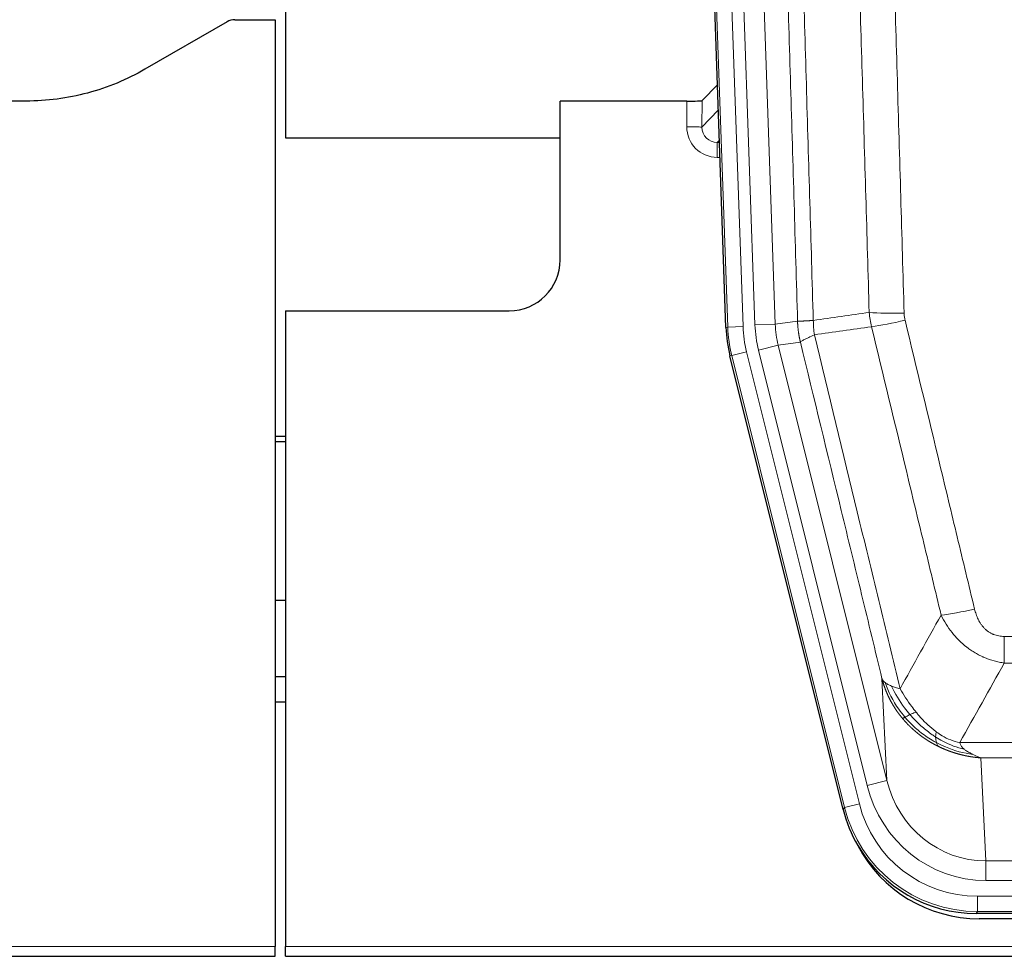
# Model space of a CAD drawing. Header units: inches. Extents: x 0 to 29700, y -16 to 21000.
# Tile 22 of 256: x 4776 to 4970, y 8985 to 9169. Entities that reach past the tile are written whole.
import ezdxf

# ---------------------------------------------------------------- set-up
doc = ezdxf.new("R2010")
doc.units = ezdxf.units.IN
doc.layers.add('1', color=7, linetype='Continuous', true_color=0xffffff)
doc.layers.add('254', color=7, linetype='Continuous', true_color=0xffffff)

msp = doc.modelspace()

# ---------------------------------------------------------------- linework, layer by layer
at = {"layer": '1', "color": 2, "linetype": 'Continuous', "lineweight": 25}
for p, q in [((4828.25, 9569.073), (4828.25, 9145.562)), ((4914.846, 9108.297), (4901.728, 9483.943)), ((4816.794, 9168.411), (4800.63, 9159.068)), ((4818.293, 9168.813), (4826.25, 9168.813)), ((4826.25, 9168.813), (4826.25, 8986.533)), ((4913.179, 9156.034), (4910.152, 9152.899)), ((4777.25, 9152.798), (4747.348, 9152.798)), ((4907.153, 9152.798), (4882.25, 9152.798)), ((4882.25, 9121.562), (4882.25, 9152.798)), ((4828.25, 9145.562), (4882.25, 9145.562)), ((4828.25, 9111.562), (4872.25, 9111.562)), ((4828.25, 9111.562), (4828.25, 8986.533)), ((4937.885, 9013.458), (4915.631, 9102.715)), ((4828.25, 9086.83), (4826.25, 9086.83)), ((4826.25, 9085.83), (4828.25, 9085.83)), ((4828.271, 9039.562), (4826.284, 9039.562)), ((5180.454, 8993.018), (4964.047, 8993.018)), ((5179.862, 8991.975), (4964.639, 8991.975)), ((4826.25, 8984.585), (4826.25, 8986.533)), ((4828.25, 8984.585), (4828.25, 8986.533)), ((4338.25, 8984.585), (4826.25, 8984.585)), ((4828.25, 8984.585), (5316.25, 8984.585))]:
    msp.add_line(p, q, dxfattribs=at)
at = {"layer": '1', "color": 110, "linetype": 'Continuous', "lineweight": 13}
for p, q in [((4915.22, 9108.35), (4902.109, 9483.793)), ((4905.103, 9483.897), (4918.214, 9108.454)), ((4907.495, 9482.955), (4920.561, 9108.784)), ((4911.487, 9483.095), (4924.553, 9108.924)), ((4907.143, 9147.75), (4907.153, 9152.798)), ((4910.152, 9152.899), (4910.141, 9147.668)), ((4910.141, 9147.668), (4913.355, 9150.997)), ((4913.561, 9145.103), (4913.134, 9144.661)), ((4913.134, 9144.661), (4913.134, 9141.741)), ((4913.134, 9144.661), (4913.577, 9144.661)), ((4913.134, 9141.741), (4913.678, 9141.741)), ((4914.846, 9108.297), (4915.22, 9108.35)), ((4918.214, 9108.454), (4915.22, 9108.35)), ((4920.561, 9108.784), (4924.553, 9108.924)), ((4924.553, 9108.924), (4928.93, 9109.539)), ((4921.258, 9103.822), (4925.134, 9104.789)), ((4929.486, 9105.4), (4925.134, 9104.789)), ((4925.134, 9104.789), (4946.486, 9019.151)), ((4916.004, 9102.768), (4915.631, 9102.715)), ((4918.911, 9103.493), (4916.004, 9102.768)), ((4938.178, 9013.833), (4916.004, 9102.768)), ((4918.911, 9103.493), (4941.085, 9014.558)), ((4942.61, 9018.185), (4921.258, 9103.822)), ((4969.579, 9042.264), (4969.579, 9047.505)), ((4969.579, 9047.505), (5174.922, 9047.505)), ((5174.922, 9042.264), (4969.579, 9042.264)), ((4946.486, 9019.151), (4945.529, 9039.206)), ((4960.848, 9026.645), (5183.653, 9026.645)), ((4964.961, 9023.616), (4965.929, 9003.336)), ((5179.54, 9023.616), (4964.961, 9023.616)), ((4942.61, 9018.185), (4946.486, 9019.151)), ((4937.885, 9013.458), (4938.178, 9013.833)), ((4941.085, 9014.558), (4938.178, 9013.833)), ((4965.929, 8999.473), (4965.929, 9003.336)), ((4965.929, 9003.336), (5178.572, 9003.336)), ((5178.572, 8999.473), (4965.929, 8999.473)), ((4964.34, 8993.393), (4964.34, 8996.389)), ((4964.34, 8996.389), (5180.161, 8996.389)), ((4964.34, 8993.393), (4964.047, 8993.018)), ((5180.161, 8993.393), (4964.34, 8993.393)), ((4338.25, 8986.533), (4826.25, 8986.533)), ((4828.25, 8986.533), (5316.25, 8986.533))]:
    msp.add_line(p, q, dxfattribs=at)
at = {"layer": '1', "color": 2, "linetype": 'Continuous', "lineweight": 25}
msp.add_arc((4872.25, 9121.562), 10, 270, 0, dxfattribs=at)
for centre, major_axis, ratio, start_param, end_param in [((4818.296, 9165.808), (0.923, -2.86), 0.9982885, 2.8298327, 3.3530369), ((4907.154, 9152.903), (-3, 0), 0.0349646, 1.5706703, 3.1078402), ((4941.867, 9109.249, 0), (26.774, 3.763), 0.9986144, 3.0370169, 3.2461684), ((4964.105, 9020.055, 0), (16.66, 21.323), 0.9977958, 2.4794378, 2.7643876), ((4964.665, 9018.992), (16.639, 21.297), 0.9990195, 2.7203481, 3.8043419), ((4964.105, 9020.055, 0), (16.66, 21.323), 0.9977958, 2.7643876, 3.8037475)]:
    msp.add_ellipse(centre, major_axis=major_axis, ratio=ratio, start_param=start_param, end_param=end_param, dxfattribs=at)
at = {"layer": '1', "color": 110, "linetype": 'Continuous', "lineweight": 13}
for centre, major_axis, ratio, start_param, end_param in [((4913.146, 9147.75), (-3.237, -5.067), 0.9977321, 5.2798208, 6.8506171), ((4907.143, 9147.672), (-3, 0.006), 0.0261769, 3.175273, 4.7124429), ((4913.146, 9147.672), (-1.726, -2.474), 0.9943829, 5.3201387, 6.890935), ((4949.884, 9112.243), (-9.996, -0.288), 0.1133347, 0.8101184, 1.5675278), ((4942.232, 9109.3), (-26.766, -3.762), 0.9989218, 6.1786096, 6.387761), ((4942.232, 9109.3, 0), (23.799, 3.345), 0.9986144, 3.0370169, 3.2461684), ((4944.579, 9109.63), (-23.799, -3.345), 0.9986144, 6.1786096, 6.387761), ((4944.579, 9109.63), (-19.844, -2.789), 0.9980617, 6.1786096, 6.387761), ((4950.071, 9110.837), (-9.719, -2.353), 0.1107863, 0.7983441, 1.5439815), ((4963.732, 9054.263), (-9.722, -2.342), 0.1329353, 0.7958322, 1.5387903), ((4965.849, 9024.319), (1.001, -20.961), 0.9530564, 4.9157844, 6.2370968), ((4965.849, 9024.319, 0), (1.185, -24.82), 0.9658521, 4.9157844, 6.2370968), ((4964.392, 9020.422), (-16.651, -21.313), 0.9982842, 5.6210305, 6.9453401), ((4964.392, 9020.422, 0), (14.809, 18.954), 0.9977958, 2.4794378, 3.8037475)]:
    msp.add_ellipse(centre, major_axis=major_axis, ratio=ratio, start_param=start_param, end_param=end_param, dxfattribs=at)
for points, knots in [([(4919.79, 9482.503), (4920.361, 9466.948), (4921.489, 9435.839), (4923.134, 9389.174), (4924.201, 9358.064), (4924.989, 9334.731), (4925.38, 9323.065), (4925.832, 9309.454), (4926.024, 9303.621), (4926.152, 9299.732), (4926.216, 9297.787), (4926.535, 9288.066), (4926.915, 9276.403), (4927.352, 9262.8), (4927.539, 9256.971), (4927.663, 9253.085), (4927.725, 9251.143), (4928.281, 9233.66), (4929.254, 9202.604), (4930.665, 9156.093), (4931.573, 9125.136), (4932.019, 9109.669)], [0, 0, 0, 0, 0.125, 0.25, 0.375, 0.375, 0.4375, 0.46875, 0.484375, 0.484375, 0.5, 0.5, 0.5625, 0.59375, 0.609375, 0.609375, 0.625, 0.625, 0.75, 0.875, 1, 1, 1, 1]), ([(4928.93, 9109.539), (4928.485, 9124.949), (4927.579, 9155.794), (4926.172, 9202.136), (4925.202, 9233.079), (4924.648, 9250.499), (4924.586, 9252.434), (4924.462, 9256.306), (4924.276, 9262.114), (4923.839, 9275.667), (4923.461, 9287.289), (4923.143, 9296.975), (4923.079, 9298.912), (4922.951, 9302.787), (4922.76, 9308.599), (4922.309, 9322.161), (4921.919, 9333.786), (4921.133, 9357.034), (4920.07, 9388.033), (4918.429, 9434.53), (4917.304, 9465.528), (4916.735, 9481.027)], [0, 0, 0, 0, 0.125, 0.25, 0.375, 0.375, 0.390625, 0.390625, 0.40625, 0.4375, 0.5, 0.5, 0.515625, 0.515625, 0.53125, 0.5625, 0.625, 0.625, 0.75, 0.875, 1, 1, 1, 1]), ([(4943.016, 9111.224), (4942.578, 9126.443), (4941.686, 9156.905), (4940.764, 9187.415), (4940.061, 9210.315), (4939.825, 9217.951), (4939.349, 9233.229), (4939.108, 9240.872), (4938.382, 9263.807), (4937.89, 9279.104), (4937.266, 9298.234), (4937.141, 9302.06), (4936.889, 9309.712), (4936.51, 9321.19), (4936.127, 9332.668), (4935.355, 9355.625), (4934.312, 9386.234), (4932.702, 9432.148), (4931.6, 9462.759), (4931.042, 9478.064)], [0, 0, 0, 0, 0.125, 0.25, 0.25, 0.3125, 0.3125, 0.375, 0.375, 0.5, 0.5, 0.53125, 0.53125, 0.5625, 0.625, 0.625, 0.75, 0.875, 1, 1, 1, 1]), ([(4937.925, 9478.407), (4938.483, 9463.083), (4939.583, 9432.434), (4941.191, 9386.462), (4942.233, 9355.815), (4943.004, 9332.83), (4943.386, 9321.338), (4943.765, 9309.846), (4944.016, 9302.184), (4944.141, 9298.353), (4944.765, 9279.2), (4945.256, 9263.883), (4945.981, 9240.919), (4946.221, 9233.267), (4946.697, 9217.97), (4946.933, 9210.324), (4947.635, 9187.395), (4948.556, 9156.848), (4949.446, 9126.347), (4949.884, 9111.109)], [0, 0, 0, 0, 0.125, 0.25, 0.375, 0.375, 0.4375, 0.46875, 0.46875, 0.5, 0.5, 0.625, 0.625, 0.6875, 0.6875, 0.75, 0.75, 0.875, 1, 1, 1, 1]), ([(4950.071, 9109.698), (4950.015, 9109.93), (4949.972, 9110.164), (4949.909, 9110.634), (4949.89, 9110.871), (4949.884, 9111.109)], [0, 0, 0, 0, 0.5, 0.5, 1, 1, 1, 1]), ([(4928.93, 9109.539), (4928.931, 9109.539), (4928.932, 9109.538), (4928.936, 9109.538), (4928.939, 9109.538), (4928.942, 9109.537), (4928.946, 9109.537), (4928.95, 9109.537), (4928.955, 9109.537), (4928.959, 9109.536), (4928.964, 9109.536), (4928.969, 9109.536), (4928.974, 9109.536), (4928.98, 9109.535), (4928.986, 9109.535), (4928.992, 9109.535), (4928.998, 9109.535), (4929.005, 9109.534), (4929.012, 9109.534), (4929.019, 9109.534), (4929.026, 9109.534), (4929.034, 9109.534), (4929.042, 9109.533), (4929.05, 9109.533), (4929.058, 9109.533), (4929.067, 9109.533), (4929.076, 9109.533), (4929.085, 9109.533), (4929.094, 9109.532), (4929.104, 9109.532), (4929.114, 9109.532), (4929.124, 9109.532), (4929.134, 9109.532), (4929.145, 9109.532), (4929.156, 9109.532), (4929.167, 9109.532), (4929.178, 9109.532), (4929.19, 9109.532), (4929.202, 9109.532), (4929.214, 9109.532), (4929.226, 9109.532), (4929.239, 9109.532), (4929.252, 9109.532), (4929.265, 9109.532), (4929.278, 9109.532), (4929.292, 9109.532), (4929.306, 9109.532), (4929.32, 9109.532), (4929.334, 9109.532), (4929.349, 9109.532), (4929.363, 9109.532), (4929.378, 9109.532), (4929.394, 9109.532), (4929.409, 9109.533), (4929.425, 9109.533), (4929.441, 9109.533), (4929.457, 9109.533), (4929.474, 9109.533), (4929.491, 9109.533), (4929.508, 9109.534), (4929.525, 9109.534), (4929.542, 9109.534), (4929.56, 9109.534), (4929.578, 9109.535), (4929.596, 9109.535), (4929.615, 9109.535), (4929.633, 9109.536), (4929.652, 9109.536), (4929.671, 9109.536), (4929.691, 9109.537), (4929.71, 9109.537), (4929.73, 9109.537), (4929.75, 9109.538), (4929.771, 9109.538), (4929.791, 9109.539), (4929.812, 9109.539), (4929.839, 9109.54), (4929.873, 9109.54), (4929.914, 9109.541), (4929.955, 9109.543), (4929.998, 9109.544), (4930.041, 9109.545), (4930.085, 9109.547), (4930.13, 9109.548), (4930.175, 9109.55), (4930.222, 9109.552), (4930.269, 9109.554), (4930.317, 9109.556), (4930.365, 9109.558), (4930.415, 9109.56), (4930.465, 9109.563), (4930.516, 9109.565), (4930.568, 9109.568), (4930.62, 9109.571), (4930.673, 9109.573), (4930.727, 9109.576), (4930.782, 9109.58), (4930.837, 9109.583), (4930.893, 9109.586), (4930.95, 9109.59), (4931.008, 9109.593), (4931.066, 9109.597), (4931.125, 9109.601), (4931.184, 9109.605), (4931.244, 9109.609), (4931.305, 9109.614), (4931.367, 9109.618), (4931.429, 9109.622), (4931.492, 9109.627), (4931.556, 9109.632), (4931.62, 9109.637), (4931.685, 9109.642), (4931.751, 9109.647), (4931.817, 9109.652), (4931.884, 9109.658), (4931.951, 9109.663), (4931.996, 9109.667), (4932.019, 9109.669)], [0, 0, 0, 0, 0.0066687, 0.0133374, 0.0200061, 0.0266746, 0.0333432, 0.0400116, 0.0466801, 0.0533484, 0.0600168, 0.066685, 0.0733532, 0.0800214, 0.0866895, 0.0933575, 0.1000255, 0.1066935, 0.1133614, 0.1200292, 0.126697, 0.1333647, 0.1400324, 0.1467001, 0.1533676, 0.1600352, 0.1667026, 0.1733701, 0.1800374, 0.1867047, 0.193372, 0.2000392, 0.2067064, 0.2133735, 0.2200405, 0.2267075, 0.2333745, 0.2400414, 0.2467082, 0.253375, 0.2600418, 0.2667085, 0.2733751, 0.2800417, 0.2867082, 0.2933747, 0.3000412, 0.3067075, 0.3133739, 0.3200401, 0.3267064, 0.3333725, 0.3400387, 0.3467047, 0.3533708, 0.3600367, 0.3667026, 0.3733685, 0.3800343, 0.3867001, 0.3933658, 0.4000315, 0.4066971, 0.4133626, 0.4200281, 0.4266936, 0.433359, 0.4400243, 0.4466896, 0.4533549, 0.4600201, 0.4666852, 0.4733503, 0.4800154, 0.4866804, 0.4933453, 0.5000102, 0.5125098, 0.5250093, 0.5375088, 0.5500082, 0.5625077, 0.5750071, 0.5875066, 0.600006, 0.6125054, 0.6250049, 0.6375043, 0.6500037, 0.6625032, 0.6750026, 0.6875021, 0.7000016, 0.7125011, 0.7250006, 0.7375001, 0.7499997, 0.7624993, 0.7749989, 0.7874985, 0.7999982, 0.812498, 0.8249977, 0.8374975, 0.8499974, 0.8624973, 0.8749972, 0.8874972, 0.8999973, 0.9124974, 0.9249976, 0.9374978, 0.9499981, 0.9624985, 0.9749989, 0.9874994, 1, 1, 1, 1]), ([(4929.486, 9105.4), (4929.481, 9105.421), (4929.471, 9105.464), (4929.456, 9105.528), (4929.44, 9105.593), (4929.425, 9105.66), (4929.41, 9105.727), (4929.395, 9105.797), (4929.379, 9105.867), (4929.364, 9105.939), (4929.348, 9106.012), (4929.333, 9106.086), (4929.318, 9106.162), (4929.302, 9106.239), (4929.287, 9106.317), (4929.272, 9106.397), (4929.257, 9106.477), (4929.242, 9106.559), (4929.227, 9106.643), (4929.212, 9106.728), (4929.197, 9106.814), (4929.183, 9106.901), (4929.169, 9106.99), (4929.155, 9107.08), (4929.141, 9107.171), (4929.127, 9107.263), (4929.114, 9107.357), (4929.093, 9107.508), (4929.067, 9107.71), (4929.039, 9107.957), (4929.015, 9108.186), (4928.996, 9108.398), (4928.98, 9108.591), (4928.967, 9108.767), (4928.957, 9108.924), (4928.949, 9109.063), (4928.943, 9109.185), (4928.939, 9109.288), (4928.935, 9109.373), (4928.933, 9109.44), (4928.931, 9109.489), (4928.93, 9109.52), (4928.93, 9109.534), (4928.93, 9109.539)], [0, 0, 0, 0, 0.0155037, 0.0313049, 0.0474035, 0.0637997, 0.0804935, 0.097485, 0.1147743, 0.1323613, 0.1502462, 0.1684289, 0.1869096, 0.2056883, 0.224765, 0.2441397, 0.2638126, 0.2837835, 0.3040527, 0.32462, 0.3454856, 0.3666494, 0.3881116, 0.409872, 0.4319308, 0.454288, 0.4769435, 0.4998975, 0.5635611, 0.6228928, 0.6778927, 0.7285606, 0.7748966, 0.8169007, 0.8545729, 0.8879131, 0.9169214, 0.9415977, 0.9619421, 0.9779545, 0.989635, 0.9969835, 1, 1, 1, 1]), ([(4932.231, 9106.835), (4932.156, 9107.301), (4932.114, 9107.771), (4932.056, 9108.716), (4932.04, 9109.191), (4932.019, 9109.669)], [0, 0, 0, 0, 0.5, 0.5, 1, 1, 1, 1]), ([(4957.152, 9051.701), (4956.017, 9056.422), (4954.88, 9061.145), (4952.605, 9070.593), (4951.466, 9075.318), (4948.047, 9089.499), (4945.763, 9098.959), (4943.475, 9108.424)], [0, 0, 0, 0, 0.25, 0.25, 0.5, 0.5, 1, 1, 1, 1]), ([(4950.071, 9109.698), (4952.356, 9100.22), (4954.638, 9090.747), (4958.053, 9076.546), (4959.19, 9071.814), (4961.463, 9062.353), (4962.598, 9057.624), (4963.732, 9052.896)], [0, 0, 0, 0, 0.5, 0.5, 0.75, 0.75, 1, 1, 1, 1]), ([(4929.486, 9105.4), (4929.507, 9105.451), (4929.585, 9105.518), (4929.849, 9105.684), (4930.034, 9105.785), (4930.506, 9106.022), (4930.791, 9106.158), (4931.45, 9106.469), (4931.822, 9106.642), (4932.231, 9106.835)], [0, 0, 0, 0, 0.25, 0.25, 0.5, 0.5, 0.75, 0.75, 1, 1, 1, 1]), ([(4932.231, 9106.835), (4935.053, 9095.21), (4937.869, 9083.594), (4942.083, 9066.183), (4943.485, 9060.381), (4946.288, 9048.783), (4947.687, 9042.986), (4949.085, 9037.192)], [0, 0, 0, 0, 0.5, 0.5, 0.75, 0.75, 1, 1, 1, 1]), ([(4945.529, 9039.206), (4944.198, 9044.714), (4942.865, 9050.224), (4940.198, 9061.248), (4938.862, 9066.763), (4934.852, 9083.312), (4932.172, 9094.352), (4929.486, 9105.4)], [0, 0, 0, 0, 0.25, 0.25, 0.5, 0.5, 1, 1, 1, 1]), ([(4969.579, 9047.505), (4969.397, 9047.505), (4969.214, 9047.513), (4968.85, 9047.545), (4968.671, 9047.569), (4968.315, 9047.634), (4968.14, 9047.675), (4967.793, 9047.775), (4967.622, 9047.834), (4967.411, 9047.919), (4967.369, 9047.937), (4967.285, 9047.973), (4967.161, 9048.03), (4967.04, 9048.09), (4966.801, 9048.218), (4966.493, 9048.404), (4966.206, 9048.621), (4966.033, 9048.767), (4965.998, 9048.796), (4965.93, 9048.856), (4965.897, 9048.887), (4965.797, 9048.979), (4965.732, 9049.042), (4965.542, 9049.236), (4965.423, 9049.37), (4965.196, 9049.647), (4965.089, 9049.791), (4964.886, 9050.086), (4964.791, 9050.238), (4964.678, 9050.433), (4964.655, 9050.472), (4964.611, 9050.551), (4964.59, 9050.591), (4964.526, 9050.71), (4964.485, 9050.79), (4964.366, 9051.033), (4964.293, 9051.196), (4964.156, 9051.527), (4964.092, 9051.694), (4963.916, 9052.201), (4963.816, 9052.546), (4963.732, 9052.896)], [0, 0, 0, 0, 0.0625, 0.0625, 0.125, 0.125, 0.1875, 0.1875, 0.25, 0.25, 0.265625, 0.265625, 0.28125, 0.3125, 0.3125, 0.375, 0.4375, 0.4375, 0.453125, 0.453125, 0.46875, 0.46875, 0.5, 0.5, 0.5625, 0.5625, 0.625, 0.625, 0.6875, 0.6875, 0.703125, 0.703125, 0.71875, 0.71875, 0.75, 0.75, 0.8125, 0.8125, 0.875, 0.875, 1, 1, 1, 1]), ([(4969.579, 9042.264), (4969.244, 9042.313), (4968.911, 9042.372), (4968.248, 9042.511), (4967.92, 9042.591), (4966.944, 9042.861), (4966.306, 9043.083), (4965.604, 9043.38), (4965.526, 9043.414), (4965.37, 9043.482), (4965.293, 9043.517), (4965.061, 9043.624), (4964.908, 9043.698), (4964.454, 9043.926), (4963.859, 9044.25), (4963.286, 9044.611), (4962.865, 9044.897), (4962.656, 9045.043), (4962.451, 9045.194), (4962.315, 9045.297), (4962.247, 9045.348), (4961.641, 9045.818), (4961.133, 9046.266), (4960.414, 9046.983), (4960.182, 9047.229), (4959.843, 9047.609), (4959.732, 9047.737), (4959.514, 9047.998), (4959.406, 9048.13), (4958.879, 9048.797), (4958.491, 9049.352), (4957.776, 9050.498), (4957.45, 9051.091), (4957.152, 9051.701)], [0, 0, 0, 0, 0.0625, 0.0625, 0.125, 0.125, 0.25, 0.25, 0.265625, 0.265625, 0.28125, 0.28125, 0.3125, 0.3125, 0.375, 0.4375, 0.4375, 0.46875, 0.484375, 0.484375, 0.5, 0.5, 0.625, 0.625, 0.6875, 0.6875, 0.71875, 0.71875, 0.75, 0.75, 0.875, 0.875, 1, 1, 1, 1]), ([(4949.56, 9031.38), (4949.549, 9031.393), (4949.525, 9031.421), (4949.49, 9031.464), (4949.455, 9031.507), (4949.419, 9031.55), (4949.383, 9031.595), (4949.346, 9031.64), (4949.309, 9031.686), (4949.272, 9031.733), (4949.234, 9031.78), (4949.196, 9031.828), (4949.158, 9031.877), (4949.119, 9031.927), (4949.08, 9031.977), (4949.041, 9032.029), (4949.001, 9032.081), (4948.961, 9032.133), (4948.92, 9032.187), (4948.88, 9032.241), (4948.839, 9032.296), (4948.797, 9032.352), (4948.756, 9032.409), (4948.714, 9032.466), (4948.671, 9032.525), (4948.629, 9032.584), (4948.586, 9032.644), (4948.543, 9032.704), (4948.5, 9032.766), (4948.457, 9032.828), (4948.413, 9032.891), (4948.369, 9032.955), (4948.325, 9033.02), (4948.281, 9033.086), (4948.237, 9033.152), (4948.192, 9033.22), (4948.147, 9033.288), (4948.102, 9033.357), (4948.057, 9033.427), (4948.012, 9033.498), (4947.966, 9033.57), (4947.921, 9033.642), (4947.875, 9033.716), (4947.829, 9033.79), (4947.783, 9033.865), (4947.738, 9033.941), (4947.692, 9034.018), (4947.645, 9034.096), (4947.599, 9034.175), (4947.553, 9034.255), (4947.507, 9034.335), (4947.461, 9034.417), (4947.414, 9034.499), (4947.368, 9034.583), (4947.322, 9034.667), (4947.276, 9034.752), (4947.23, 9034.838), (4947.184, 9034.925), (4947.137, 9035.014), (4947.091, 9035.102), (4947.046, 9035.192), (4947, 9035.283), (4946.954, 9035.375), (4946.908, 9035.468), (4946.863, 9035.562), (4946.818, 9035.656), (4946.773, 9035.752), (4946.728, 9035.849), (4946.683, 9035.946), (4946.638, 9036.045), (4946.594, 9036.144), (4946.55, 9036.245), (4946.506, 9036.346), (4946.462, 9036.449), (4946.419, 9036.552), (4946.376, 9036.657), (4946.333, 9036.762), (4946.29, 9036.869), (4946.248, 9036.976), (4946.206, 9037.084), (4946.165, 9037.194), (4946.124, 9037.304), (4946.083, 9037.416), (4946.042, 9037.528), (4946.002, 9037.641), (4945.963, 9037.756), (4945.924, 9037.871), (4945.885, 9037.988), (4945.847, 9038.105), (4945.81, 9038.223), (4945.772, 9038.343), (4945.736, 9038.463), (4945.7, 9038.584), (4945.664, 9038.707), (4945.629, 9038.83), (4945.595, 9038.955), (4945.561, 9039.08), (4945.539, 9039.164), (4945.529, 9039.206)], [0, 0, 0, 0, 0.0060657, 0.012223, 0.0184718, 0.0248123, 0.0312443, 0.0377679, 0.0443831, 0.0510899, 0.0578883, 0.0647782, 0.0717598, 0.0788329, 0.0859977, 0.093254, 0.1006019, 0.1080414, 0.1155725, 0.1231952, 0.1309095, 0.1387154, 0.1466129, 0.1546019, 0.1626826, 0.1708549, 0.1791188, 0.1874742, 0.1959213, 0.20446, 0.2130903, 0.2218121, 0.2306256, 0.2395307, 0.2485274, 0.2576156, 0.2667955, 0.276067, 0.2854301, 0.2948848, 0.3044311, 0.314069, 0.3237985, 0.3336196, 0.3435324, 0.3535367, 0.3636326, 0.3738202, 0.3840993, 0.3944701, 0.4049324, 0.4154864, 0.426132, 0.4368691, 0.4476979, 0.4586183, 0.4696303, 0.480734, 0.4919292, 0.503216, 0.5145945, 0.5260645, 0.5376262, 0.5492795, 0.5610244, 0.5728609, 0.584789, 0.5968087, 0.60892, 0.621123, 0.6334175, 0.6458037, 0.6582815, 0.6708509, 0.6835119, 0.6962645, 0.7091087, 0.7220445, 0.735072, 0.748191, 0.7614017, 0.774704, 0.7880979, 0.8015834, 0.8151605, 0.8288293, 0.8425896, 0.8564416, 0.8703852, 0.8844204, 0.8985472, 0.9127656, 0.9270756, 0.9414773, 0.9559705, 0.9705554, 0.9852319, 1, 1, 1, 1]), ([(4945.529, 9039.206), (4945.586, 9039.063), (4945.668, 9038.926), (4945.881, 9038.665), (4946.013, 9038.541), (4946.168, 9038.423)], [0, 0, 0, 0, 0.5, 0.5, 1, 1, 1, 1]), ([(4950.05, 9031.609), (4949.616, 9032.12), (4949.205, 9032.649), (4947.676, 9034.832), (4946.78, 9036.61), (4946.168, 9038.423)], [0, 0, 0, 0, 0.25, 0.25, 1, 1, 1, 1]), ([(4946.168, 9038.423), (4946.324, 9038.298), (4946.504, 9038.179), (4946.908, 9037.955), (4947.133, 9037.85), (4947.378, 9037.751)], [0, 0, 0, 0, 0.5, 0.5, 1, 1, 1, 1]), ([(4951.036, 9032.137), (4950.665, 9032.568), (4950.308, 9033.013), (4948.947, 9034.831), (4948.077, 9036.286), (4947.378, 9037.751)], [0, 0, 0, 0, 0.25, 0.25, 1, 1, 1, 1]), ([(4947.378, 9037.751), (4947.624, 9037.645), (4947.89, 9037.545), (4948.461, 9037.358), (4948.764, 9037.272), (4949.085, 9037.192)], [0, 0, 0, 0, 0.5, 0.5, 1, 1, 1, 1]), ([(4952.26, 9032.585), (4951.962, 9032.955), (4951.671, 9033.333), (4950.544, 9034.863), (4949.778, 9036.052), (4949.085, 9037.192)], [0, 0, 0, 0, 0.25, 0.25, 1, 1, 1, 1]), ([(4951.036, 9032.137), (4951.135, 9032.185), (4951.236, 9032.232), (4951.493, 9032.347), (4951.65, 9032.411), (4951.961, 9032.517), (4952.114, 9032.56), (4952.26, 9032.585)], [0, 0, 0, 0, 0.25, 0.25, 0.625, 0.625, 1, 1, 1, 1]), ([(4956.23, 9028.707), (4956.05, 9028.837), (4955.871, 9028.973), (4955.164, 9029.532), (4954.649, 9029.991), (4953.655, 9030.972), (4953.176, 9031.494), (4952.561, 9032.217), (4952.41, 9032.4), (4952.26, 9032.585)], [0, 0, 0, 0, 0.125, 0.125, 0.5, 0.5, 0.875, 0.875, 1, 1, 1, 1]), ([(4949.56, 9031.38), (4949.596, 9031.386), (4949.639, 9031.4), (4949.744, 9031.446), (4949.806, 9031.477), (4949.932, 9031.544), (4949.989, 9031.575), (4950.05, 9031.609)], [0, 0, 0, 0, 0.375, 0.375, 0.75, 0.75, 1, 1, 1, 1]), ([(4956.563, 9025.897), (4956.541, 9025.908), (4956.497, 9025.929), (4956.431, 9025.962), (4956.365, 9025.996), (4956.299, 9026.029), (4956.233, 9026.063), (4956.167, 9026.097), (4956.101, 9026.131), (4956.034, 9026.166), (4955.968, 9026.201), (4955.902, 9026.237), (4955.835, 9026.272), (4955.769, 9026.308), (4955.702, 9026.345), (4955.636, 9026.381), (4955.569, 9026.418), (4955.502, 9026.456), (4955.435, 9026.493), (4955.369, 9026.531), (4955.302, 9026.57), (4955.235, 9026.608), (4955.168, 9026.647), (4955.101, 9026.687), (4955.034, 9026.726), (4954.967, 9026.766), (4954.9, 9026.807), (4954.833, 9026.847), (4954.766, 9026.888), (4954.699, 9026.93), (4954.632, 9026.971), (4954.565, 9027.013), (4954.498, 9027.056), (4954.431, 9027.099), (4954.364, 9027.142), (4954.297, 9027.185), (4954.23, 9027.229), (4954.163, 9027.273), (4954.095, 9027.318), (4954.028, 9027.362), (4953.961, 9027.408), (4953.894, 9027.453), (4953.827, 9027.499), (4953.76, 9027.545), (4953.693, 9027.592), (4953.626, 9027.639), (4953.559, 9027.686), (4953.492, 9027.734), (4953.425, 9027.782), (4953.358, 9027.831), (4953.291, 9027.88), (4953.224, 9027.929), (4953.158, 9027.978), (4953.091, 9028.028), (4953.024, 9028.079), (4952.957, 9028.13), (4952.891, 9028.181), (4952.824, 9028.232), (4952.757, 9028.284), (4952.691, 9028.336), (4952.625, 9028.389), (4952.558, 9028.442), (4952.492, 9028.495), (4952.426, 9028.549), (4952.359, 9028.603), (4952.293, 9028.658), (4952.227, 9028.713), (4952.161, 9028.768), (4952.095, 9028.824), (4952.03, 9028.88), (4951.964, 9028.936), (4951.898, 9028.993), (4951.833, 9029.05), (4951.767, 9029.108), (4951.702, 9029.166), (4951.637, 9029.224), (4951.572, 9029.283), (4951.507, 9029.343), (4951.442, 9029.402), (4951.377, 9029.462), (4951.312, 9029.523), (4951.248, 9029.583), (4951.183, 9029.645), (4951.119, 9029.706), (4951.055, 9029.768), (4950.991, 9029.831), (4950.927, 9029.894), (4950.863, 9029.957), (4950.799, 9030.021), (4950.736, 9030.085), (4950.672, 9030.149), (4950.609, 9030.214), (4950.546, 9030.279), (4950.483, 9030.345), (4950.42, 9030.411), (4950.358, 9030.478), (4950.295, 9030.544), (4950.233, 9030.612), (4950.171, 9030.68), (4950.109, 9030.748), (4950.047, 9030.816), (4949.986, 9030.885), (4949.924, 9030.955), (4949.863, 9031.024), (4949.802, 9031.095), (4949.741, 9031.165), (4949.681, 9031.236), (4949.62, 9031.308), (4949.58, 9031.356), (4949.56, 9031.38)], [0, 0, 0, 0, 0.0082024, 0.0164263, 0.0246716, 0.0329384, 0.0412265, 0.0495362, 0.0578672, 0.0662198, 0.0745938, 0.0829892, 0.0914062, 0.0998446, 0.1083045, 0.1167859, 0.1252887, 0.1338131, 0.1423589, 0.1509263, 0.1595151, 0.1681255, 0.1767574, 0.1854108, 0.1940858, 0.2027822, 0.2115002, 0.2202398, 0.2290008, 0.2377835, 0.2465876, 0.2554134, 0.2642606, 0.2731295, 0.2820199, 0.2909319, 0.2998654, 0.3088206, 0.3177973, 0.3267956, 0.3358154, 0.3448569, 0.35392, 0.3630047, 0.3721109, 0.3812388, 0.3903883, 0.3995594, 0.4087522, 0.4179665, 0.4272025, 0.4364601, 0.4457393, 0.4550402, 0.4643627, 0.4737069, 0.4830727, 0.4924601, 0.5018692, 0.5113, 0.5207524, 0.5302265, 0.5397222, 0.5492397, 0.5587788, 0.5683395, 0.577922, 0.5875261, 0.5971519, 0.6067994, 0.6164686, 0.6261595, 0.6358721, 0.6456064, 0.6553624, 0.6651401, 0.6749395, 0.6847606, 0.6946034, 0.704468, 0.7143542, 0.7242622, 0.734192, 0.7441434, 0.7541166, 0.7641115, 0.7741282, 0.7841666, 0.7942268, 0.8043087, 0.8144123, 0.8245377, 0.8346848, 0.8448538, 0.8550444, 0.8652568, 0.875491, 0.885747, 0.8960247, 0.9063242, 0.9166455, 0.9269886, 0.9373534, 0.9477401, 0.9581485, 0.9685787, 0.9790306, 0.9895044, 1, 1, 1, 1]), ([(4950.05, 9031.609), (4950.081, 9031.627), (4950.113, 9031.644), (4950.248, 9031.719), (4950.361, 9031.782), (4950.61, 9031.918), (4950.747, 9031.991), (4950.938, 9032.088), (4950.987, 9032.112), (4951.036, 9032.137)], [0, 0, 0, 0, 0.125, 0.125, 0.5, 0.5, 0.875, 0.875, 1, 1, 1, 1]), ([(4956.248, 9026.609), (4955.959, 9026.764), (4955.673, 9026.927), (4954.539, 9027.605), (4953.716, 9028.177), (4952.151, 9029.437), (4951.41, 9030.124), (4950.491, 9031.104), (4950.268, 9031.354), (4950.05, 9031.609)], [0, 0, 0, 0, 0.125, 0.125, 0.5, 0.5, 0.875, 0.875, 1, 1, 1, 1]), ([(4956.08, 9027.725), (4955.851, 9027.871), (4955.624, 9028.023), (4954.722, 9028.649), (4954.063, 9029.164), (4952.793, 9030.276), (4952.183, 9030.871), (4951.411, 9031.708), (4951.222, 9031.921), (4951.036, 9032.137)], [0, 0, 0, 0, 0.125, 0.125, 0.5, 0.5, 0.875, 0.875, 1, 1, 1, 1]), ([(4956.08, 9027.725), (4956.078, 9027.823), (4956.08, 9027.92), (4956.093, 9028.155), (4956.109, 9028.288), (4956.157, 9028.525), (4956.189, 9028.628), (4956.23, 9028.707)], [0, 0, 0, 0, 0.25, 0.25, 0.625, 0.625, 1, 1, 1, 1]), ([(4960.848, 9026.645), (4959.627, 9026.859), (4958.451, 9027.323), (4956.957, 9028.204), (4956.59, 9028.446), (4956.23, 9028.707)], [0, 0, 0, 0, 0.75, 0.75, 1, 1, 1, 1]), ([(4956.248, 9026.609), (4956.236, 9026.649), (4956.225, 9026.691), (4956.18, 9026.86), (4956.151, 9026.996), (4956.107, 9027.281), (4956.092, 9027.429), (4956.082, 9027.627), (4956.08, 9027.676), (4956.08, 9027.725)], [0, 0, 0, 0, 0.125, 0.125, 0.5, 0.5, 0.875, 0.875, 1, 1, 1, 1]), ([(4961.718, 9025.307), (4960.308, 9025.627), (4958.872, 9026.168), (4957.001, 9027.162), (4956.537, 9027.433), (4956.08, 9027.725)], [0, 0, 0, 0, 0.75, 0.75, 1, 1, 1, 1]), ([(4956.563, 9025.897), (4956.53, 9025.955), (4956.49, 9026.025), (4956.408, 9026.186), (4956.366, 9026.279), (4956.298, 9026.454), (4956.272, 9026.529), (4956.248, 9026.609)], [0, 0, 0, 0, 0.375, 0.375, 0.75, 0.75, 1, 1, 1, 1]), ([(4963.39, 9024.307), (4961.617, 9024.53), (4959.788, 9025.012), (4957.414, 9026.018), (4956.826, 9026.299), (4956.248, 9026.609)], [0, 0, 0, 0, 0.75, 0.75, 1, 1, 1, 1]), ([(4961.718, 9025.307), (4961.6, 9025.404), (4961.49, 9025.504), (4961.241, 9025.763), (4961.116, 9025.927), (4960.93, 9026.272), (4960.869, 9026.454), (4960.848, 9026.645)], [0, 0, 0, 0, 0.25, 0.25, 0.625, 0.625, 1, 1, 1, 1]), ([(4964.961, 9023.616), (4964.938, 9023.617), (4964.894, 9023.621), (4964.828, 9023.626), (4964.761, 9023.631), (4964.695, 9023.637), (4964.628, 9023.643), (4964.561, 9023.649), (4964.494, 9023.656), (4964.427, 9023.662), (4964.36, 9023.669), (4964.292, 9023.676), (4964.225, 9023.683), (4964.158, 9023.69), (4964.09, 9023.698), (4964.022, 9023.706), (4963.954, 9023.714), (4963.887, 9023.722), (4963.819, 9023.73), (4963.75, 9023.739), (4963.682, 9023.748), (4963.614, 9023.757), (4963.546, 9023.766), (4963.477, 9023.776), (4963.409, 9023.785), (4963.34, 9023.795), (4963.271, 9023.805), (4963.202, 9023.816), (4963.134, 9023.826), (4963.065, 9023.837), (4962.996, 9023.848), (4962.926, 9023.86), (4962.857, 9023.871), (4962.788, 9023.883), (4962.718, 9023.895), (4962.649, 9023.907), (4962.579, 9023.92), (4962.51, 9023.932), (4962.44, 9023.945), (4962.37, 9023.958), (4962.3, 9023.972), (4962.23, 9023.985), (4962.16, 9023.999), (4962.09, 9024.013), (4962.02, 9024.028), (4961.95, 9024.042), (4961.879, 9024.057), (4961.809, 9024.072), (4961.738, 9024.088), (4961.668, 9024.103), (4961.597, 9024.119), (4961.526, 9024.135), (4961.456, 9024.152), (4961.385, 9024.168), (4961.314, 9024.185), (4961.243, 9024.202), (4961.172, 9024.219), (4961.101, 9024.237), (4961.03, 9024.255), (4960.959, 9024.273), (4960.888, 9024.291), (4960.816, 9024.31), (4960.745, 9024.329), (4960.674, 9024.348), (4960.602, 9024.367), (4960.531, 9024.387), (4960.459, 9024.407), (4960.388, 9024.427), (4960.316, 9024.447), (4960.244, 9024.468), (4960.173, 9024.489), (4960.101, 9024.51), (4960.029, 9024.532), (4959.957, 9024.554), (4959.886, 9024.576), (4959.814, 9024.598), (4959.742, 9024.621), (4959.67, 9024.644), (4959.598, 9024.667), (4959.526, 9024.69), (4959.454, 9024.714), (4959.382, 9024.738), (4959.309, 9024.762), (4959.237, 9024.787), (4959.165, 9024.811), (4959.093, 9024.836), (4959.021, 9024.862), (4958.949, 9024.887), (4958.876, 9024.913), (4958.804, 9024.94), (4958.732, 9024.966), (4958.659, 9024.993), (4958.587, 9025.02), (4958.515, 9025.047), (4958.442, 9025.075), (4958.37, 9025.103), (4958.298, 9025.131), (4958.225, 9025.16), (4958.153, 9025.188), (4958.081, 9025.217), (4958.008, 9025.247), (4957.936, 9025.276), (4957.864, 9025.306), (4957.791, 9025.337), (4957.719, 9025.367), (4957.646, 9025.398), (4957.574, 9025.429), (4957.502, 9025.461), (4957.429, 9025.492), (4957.357, 9025.524), (4957.285, 9025.557), (4957.213, 9025.589), (4957.14, 9025.622), (4957.068, 9025.656), (4956.996, 9025.689), (4956.924, 9025.723), (4956.851, 9025.757), (4956.779, 9025.792), (4956.707, 9025.826), (4956.635, 9025.861), (4956.587, 9025.885), (4956.563, 9025.897)], [0, 0, 0, 0, 0.007775, 0.0155603, 0.0233558, 0.0311618, 0.038978, 0.0468046, 0.0546416, 0.0624889, 0.0703466, 0.0782147, 0.0860931, 0.093982, 0.1018813, 0.109791, 0.1177112, 0.1256417, 0.1335828, 0.1415343, 0.1494962, 0.1574687, 0.1654516, 0.173445, 0.1814489, 0.1894634, 0.1974883, 0.2055238, 0.2135699, 0.2216264, 0.2296936, 0.2377713, 0.2458596, 0.2539585, 0.2620679, 0.270188, 0.2783187, 0.28646, 0.2946119, 0.3027745, 0.3109477, 0.3191316, 0.3273261, 0.3355314, 0.3437472, 0.3519738, 0.3602111, 0.3684591, 0.3767178, 0.3849872, 0.3932673, 0.4015582, 0.4098598, 0.4181722, 0.4264954, 0.4348293, 0.443174, 0.4515295, 0.4598958, 0.4682728, 0.4766607, 0.4850594, 0.493469, 0.5018893, 0.5103206, 0.5187626, 0.5272155, 0.5356793, 0.544154, 0.5526395, 0.561136, 0.5696433, 0.5781615, 0.5866906, 0.5952307, 0.6037817, 0.6123436, 0.6209165, 0.6295003, 0.638095, 0.6467007, 0.6553174, 0.6639451, 0.6725838, 0.6812334, 0.6898941, 0.6985657, 0.7072484, 0.7159421, 0.7246468, 0.7333625, 0.7420893, 0.7508272, 0.759576, 0.768336, 0.777107, 0.7858891, 0.7946823, 0.8034866, 0.812302, 0.8211284, 0.829966, 0.8388147, 0.8476746, 0.8565455, 0.8654276, 0.8743209, 0.8832252, 0.8921408, 0.9010675, 0.9100054, 0.9189544, 0.9279147, 0.9368861, 0.9458688, 0.9548626, 0.9638676, 0.9728839, 0.9819114, 0.9909501, 1, 1, 1, 1]), ([(4963.39, 9024.307), (4963.316, 9024.342), (4963.242, 9024.378), (4962.946, 9024.526), (4962.724, 9024.643), (4962.297, 9024.893), (4962.091, 9025.025), (4961.839, 9025.211), (4961.778, 9025.259), (4961.718, 9025.307)], [0, 0, 0, 0, 0.125, 0.125, 0.5, 0.5, 0.875, 0.875, 1, 1, 1, 1]), ([(4964.961, 9023.616), (4964.808, 9023.681), (4964.632, 9023.756), (4964.249, 9023.919), (4964.042, 9024.008), (4963.684, 9024.169), (4963.537, 9024.236), (4963.39, 9024.307)], [0, 0, 0, 0, 0.375, 0.375, 0.75, 0.75, 1, 1, 1, 1])]:
    msp.add_open_spline(points, degree=3, knots=knots, dxfattribs=at)
at = {"layer": '1', "color": 2, "linetype": 'Continuous', "lineweight": 25}
msp.add_open_spline([(4800.63, 9159.068), (4797.097, 9157.026), (4793.295, 9155.45), (4785.412, 9153.336), (4781.331, 9152.798), (4777.25, 9152.798)], degree=3, knots=[0, 0, 0, 0, 0.5, 0.5, 1, 1, 1, 1], dxfattribs=at)
at = {"layer": '1', "color": 110, "linetype": 'Continuous', "lineweight": 13}
for points in [[(4932.019, 9109.669), (4935.684, 9110.19), (4939.35, 9110.708), (4943.016, 9111.224)], [(4943.475, 9108.424), (4943.362, 9108.884), (4943.174, 9109.81), (4943.057, 9110.75), (4943.016, 9111.224)], [(4943.475, 9108.424), (4939.726, 9107.897), (4935.978, 9107.367), (4932.231, 9106.835)], [(4949.085, 9037.192), (4951.759, 9042.033), (4954.448, 9046.869), (4957.152, 9051.701)], [(4969.579, 9042.264), (4966.651, 9037.063), (4963.741, 9031.857), (4960.848, 9026.645)]]:
    msp.add_open_spline(points, degree=3, dxfattribs=at)
at = {"layer": '254', "color": 2, "linetype": 'Continuous', "lineweight": 25}
for p, q in [((4828.271, 9054.562), (4826.284, 9054.562)), ((4828.271, 9034.562), (4826.284, 9034.562))]:
    msp.add_line(p, q, dxfattribs=at)

doc.saveas('drawing.dxf')
